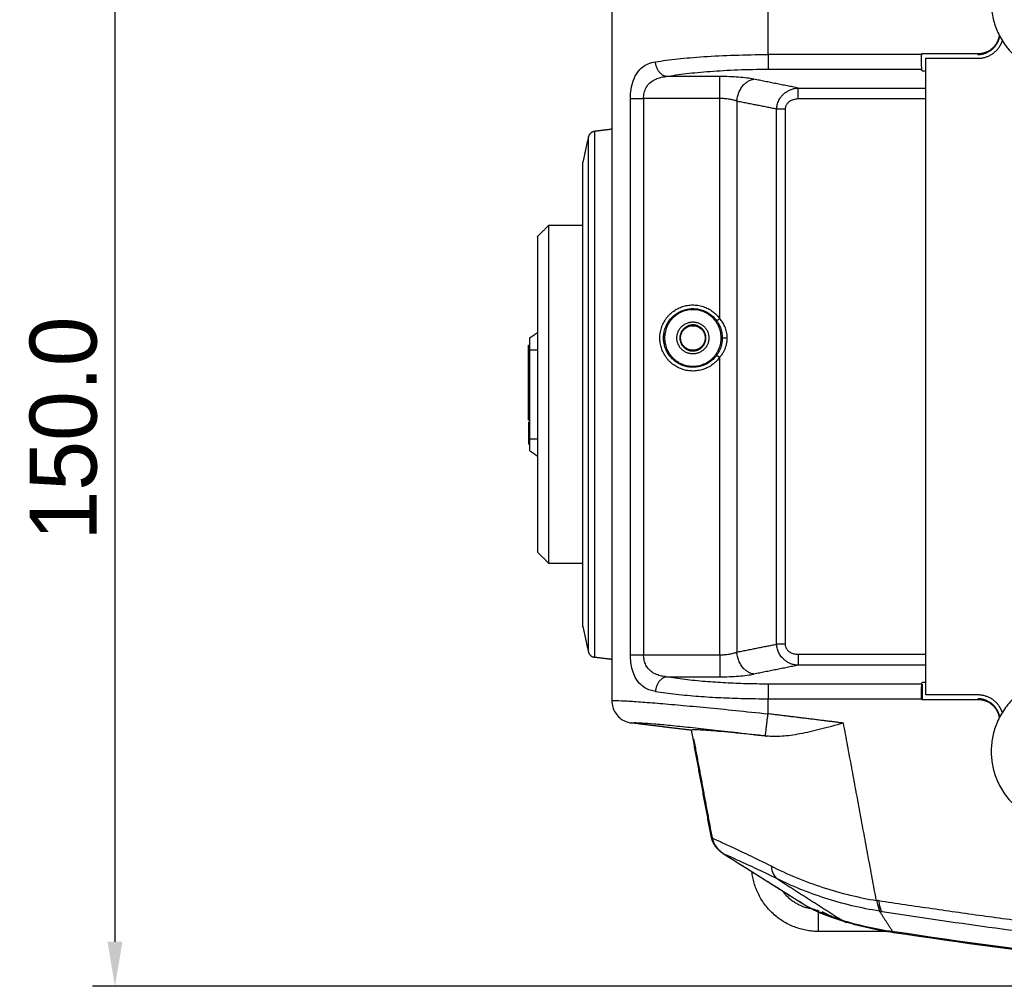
# Model space of a CAD drawing. Header units: millimetres. Extents: x 9946 to 11276, y -4769 to -3439.
# Tile 29 of 100: x 10696 to 10828, y -4600 to -4470. Entities that reach past the tile are written whole.
import ezdxf

# ---------------------------------------------------------------- set-up
doc = ezdxf.new("R2010")
doc.units = ezdxf.units.MM
doc.layers.add('ROXX NEO mini i_Fixture', color=7, linetype='Continuous', true_color=0x000000)
doc.dimstyles.get("Standard").update_dxf_attribs({"dimscale": 10, "dimtxt": 2.5, "dimasz": 3, "dimexe": 1, "dimexo": 0.5, "dimgap": 0.8, "dimtad": 1, "dimtoh": 1, "dimdec": 1, "dimzin": 1, "dimdsep": 46, "dimtxsty": 'Standard', "dimblk": 'OPEN90', "dimcen": 2.5, "dimadec": 1, "dimazin": 1, "dimtfac": 1, "dimtdec": 4, "dimtix": 1, "dimtofl": 0, "dimtmove": 1, "dimatfit": 3, "dimldrblk": 'OPEN90', "dimfxl": 1, "dimtolj": 1, "dimtzin": 1, "dimarcsym": 0})

# ---------------------------------------------------------------- blocks, each defined once
blk = doc.blocks.new('*D11')
at = {"layer": 'Defpoints', "color": 0}
for p in [(10874.3, -4449.52), (10708.38, -4599.52), (10874.3, -4599.52)]:
    blk.add_point(p, dxfattribs=at)
at = {"layer": 'ROXX NEO mini i_Fixture', "color": 0, "lineweight": -2}
for p, q in [((10868.3, -4449.52), (10705.38, -4449.52)), ((10708.38, -4455.52), (10708.38, -4593.52)), ((10868.3, -4599.52), (10705.38, -4599.52))]:
    blk.add_line(p, q, dxfattribs=at)
at = {"layer": 'ROXX NEO mini i_Fixture', "color": 0}
for points in [[(10709.39, -4455.52), (10707.38, -4455.52), (10708.38, -4449.52)], [(10707.38, -4593.52), (10709.39, -4593.52), (10708.38, -4599.52)]]:
    blk.add_solid(points, dxfattribs=at)
at = {"layer": 'ROXX NEO mini i_Fixture', "color": 0, "insert": (10701.48, -4524.52), "char_height": 9.002, "attachment_point": 5, "rotation": 90}
blk.add_mtext('\\A1;150.0', dxfattribs=at)

msp = doc.modelspace()

# ---------------------------------------------------------------- linework, layer by layer
at = {"layer": 'ROXX NEO mini i_Fixture', "color": 18, "lineweight": -3, "true_color": 0x000000}
for points, degree in [([(10796.16, -4474.24), (10796.16, -4465.37), (10796.16, -4456.51)], 2), ([(10781.03, -4475.21), (10781.94, -4475.07), (10783.96, -4474.81), (10787.42, -4474.5), (10791.63, -4474.29), (10794.63, -4474.24), (10796.16, -4474.24)], 3), ([(10816.79, -4474.24), (10806.48, -4474.24), (10796.16, -4474.24)], 2), ([(10816.79, -4474.15), (10816.83, -4474.19), (10816.86, -4474.23)], 2), ([(10816.79, -4474.15), (10816.79, -4474.2), (10816.79, -4474.24)], 2), ([(10824.35, -4474.15), (10820.57, -4474.15), (10816.79, -4474.15)], 2), ([(10816.83, -4476.21), (10816.82, -4476.12), (10816.8, -4475.6), (10816.79, -4474.8), (10816.79, -4474.24)], 3), ([(10824.35, -4474.15), (10824.35, -4474.19), (10824.35, -4474.23)], 2), ([(10777.67, -4480.15), (10777.67, -4479.72), (10777.73, -4478.89), (10778.03, -4477.64), (10778.6, -4476.57), (10779.28, -4475.89), (10780.03, -4475.45), (10780.68, -4475.27), (10781.03, -4475.21)], 3), ([(10817.38, -4560.34), (10817.38, -4517.54), (10817.38, -4474.74)], 2), ([(10817.38, -4474.74), (10820.87, -4474.74), (10824.36, -4474.74)], 2), ([(10782.47, -4477.19), (10783.3, -4477.04), (10785.11, -4476.78), (10788.26, -4476.48), (10792.07, -4476.26), (10794.76, -4476.21), (10796.16, -4476.21)], 3), ([(10796.16, -4476.21), (10806.5, -4476.21), (10816.83, -4476.21)], 2), ([(10816.86, -4476.43), (10816.85, -4476.32), (10816.83, -4476.21)], 2), ([(10816.86, -4476.43), (10817.13, -4476.43), (10817.4, -4476.43)], 2), ([(10779.43, -4480.15), (10779.43, -4479.9), (10779.49, -4479.39), (10779.76, -4478.64), (10780.27, -4478), (10780.89, -4477.59), (10781.57, -4477.33), (10782.16, -4477.22), (10782.47, -4477.19)], 3), ([(10789.66, -4477.19), (10786.07, -4477.19), (10782.47, -4477.19)], 2), ([(10794.26, -4477.55), (10793.98, -4477.49), (10793.35, -4477.39), (10792.22, -4477.27), (10790.97, -4477.2), (10790.11, -4477.19), (10789.66, -4477.19)], 3), ([(10800.21, -4478.74), (10797.24, -4478.14), (10794.26, -4477.55)], 2), ([(10797.31, -4481.57), (10797.32, -4481.48), (10797.34, -4481.28), (10797.39, -4480.99), (10797.49, -4480.69), (10797.62, -4480.39), (10797.8, -4480.07), (10798.03, -4479.76), (10798.33, -4479.47), (10798.7, -4479.2), (10799.13, -4478.97), (10799.63, -4478.8), (10800.02, -4478.75), (10800.21, -4478.74)], 3), ([(10800.21, -4478.74), (10808.8, -4478.74), (10817.38, -4478.74)], 2), ([(10777.67, -4554.94), (10777.67, -4517.54), (10777.67, -4480.15)], 2), ([(10789.66, -4480.15), (10784.55, -4480.15), (10779.43, -4480.15)], 2), ([(10779.43, -4480.15), (10779.43, -4517.54), (10779.43, -4554.94)], 2), ([(10789.66, -4509.74), (10789.66, -4494.94), (10789.66, -4480.15)], 2), ([(10791.96, -4480.51), (10791.82, -4480.45), (10791.5, -4480.35), (10790.94, -4480.23), (10790.32, -4480.16), (10789.88, -4480.15), (10789.66, -4480.15)], 3), ([(10791.96, -4480.51), (10791.96, -4517.54), (10791.96, -4554.58)], 2), ([(10797.31, -4481.57), (10794.64, -4481.04), (10791.96, -4480.51)], 2), ([(10800.21, -4480.21), (10800.09, -4480.21), (10799.85, -4480.23), (10799.54, -4480.31), (10799.27, -4480.41), (10799.05, -4480.54), (10798.87, -4480.68), (10798.73, -4480.83), (10798.62, -4480.98), (10798.55, -4481.13), (10798.5, -4481.28), (10798.47, -4481.43), (10798.46, -4481.53), (10798.46, -4481.57)], 3), ([(10817.4, -4480.21), (10808.81, -4480.21), (10800.21, -4480.21)], 2), ([(10797.31, -4553.52), (10797.31, -4517.54), (10797.31, -4481.57)], 2), ([(10798.46, -4481.57), (10798.46, -4517.54), (10798.46, -4553.52)], 2), ([(10789.26, -4510.03), (10789.35, -4510.16), (10789.54, -4510.45), (10789.78, -4510.97), (10789.95, -4511.6), (10790.01, -4512.09), (10790.01, -4512.34)], 3), ([(10789.66, -4514.95), (10789.78, -4514.82), (10789.99, -4514.54), (10790.22, -4514.17), (10790.39, -4513.79), (10790.54, -4513.37), (10790.65, -4512.89), (10790.67, -4512.53), (10790.67, -4512.34)], 3), ([(10764.16, -4525.92), (10764.16, -4519.92), (10764.16, -4513.92)], 2), ([(10764.16, -4513.92), (10764.66, -4513.92), (10765.16, -4513.92)], 2), ([(10763.96, -4514.42), (10764.06, -4514.42), (10764.16, -4514.42)], 2), ([(10763.96, -4515.09), (10764.06, -4515.09), (10764.16, -4515.09)], 2), ([(10789.66, -4554.94), (10789.66, -4534.95), (10789.66, -4514.95)], 2), ([(10763.96, -4515.74), (10764.06, -4515.74), (10764.16, -4515.74)], 2), ([(10763.96, -4517.66), (10764.06, -4517.66), (10764.16, -4517.66)], 2), ([(10763.96, -4518.32), (10764.06, -4518.32), (10764.16, -4518.32)], 2), ([(10763.96, -4518.98), (10764.06, -4518.98), (10764.16, -4518.98)], 2), ([(10763.96, -4524.66), (10764.06, -4524.66), (10764.16, -4524.66)], 2), ([(10763.96, -4525.19), (10764.06, -4525.19), (10764.16, -4525.19)], 2), ([(10764.16, -4525.92), (10764.66, -4525.92), (10765.16, -4525.92)], 2), ([(10791.96, -4554.58), (10794.64, -4554.05), (10797.31, -4553.52)], 2), ([(10800.21, -4556.35), (10800.03, -4556.35), (10799.69, -4556.3), (10799.23, -4556.16), (10798.83, -4555.97), (10798.49, -4555.75), (10798.21, -4555.5), (10797.98, -4555.25), (10797.79, -4554.99), (10797.63, -4554.73), (10797.51, -4554.46), (10797.41, -4554.18), (10797.34, -4553.87), (10797.32, -4553.64), (10797.31, -4553.52)], 3), ([(10798.46, -4553.52), (10798.46, -4553.58), (10798.47, -4553.69), (10798.51, -4553.85), (10798.56, -4553.99), (10798.63, -4554.12), (10798.72, -4554.25), (10798.84, -4554.38), (10798.97, -4554.5), (10799.15, -4554.61), (10799.36, -4554.72), (10799.6, -4554.8), (10799.89, -4554.86), (10800.1, -4554.87), (10800.21, -4554.87)], 3), ([(10781.03, -4559.88), (10780.8, -4559.84), (10780.33, -4559.73), (10779.59, -4559.41), (10778.86, -4558.83), (10778.29, -4558), (10777.91, -4557.02), (10777.71, -4555.95), (10777.67, -4555.28), (10777.67, -4554.94)], 3), ([(10779.43, -4554.94), (10784.55, -4554.94), (10789.66, -4554.94)], 2), ([(10782.47, -4557.9), (10782.26, -4557.88), (10781.83, -4557.82), (10781.17, -4557.62), (10780.51, -4557.28), (10780, -4556.78), (10779.65, -4556.19), (10779.47, -4555.55), (10779.43, -4555.14), (10779.43, -4554.94)], 3), ([(10789.66, -4554.94), (10789.88, -4554.94), (10790.32, -4554.93), (10790.94, -4554.86), (10791.5, -4554.74), (10791.82, -4554.64), (10791.96, -4554.58)], 3), ([(10800.21, -4554.87), (10808.8, -4554.87), (10817.39, -4554.87)], 2), ([(10800.21, -4556.35), (10797.24, -4556.95), (10794.26, -4557.54)], 2), ([(10817.42, -4556.35), (10808.82, -4556.35), (10800.21, -4556.35)], 2), ([(10789.66, -4557.9), (10790.11, -4557.9), (10790.97, -4557.89), (10792.22, -4557.82), (10793.35, -4557.7), (10793.98, -4557.6), (10794.26, -4557.54)], 3), ([(10796.16, -4558.88), (10795.14, -4558.88), (10793.15, -4558.85), (10790.46, -4558.74), (10787.7, -4558.56), (10784.97, -4558.29), (10783.28, -4558.04), (10782.47, -4557.9)], 3), ([(10782.47, -4557.9), (10786.07, -4557.9), (10789.66, -4557.9)], 2), ([(10816.83, -4558.88), (10806.5, -4558.88), (10796.16, -4558.88)], 2), ([(10816.79, -4560.85), (10816.79, -4560.29), (10816.8, -4559.49), (10816.82, -4558.97), (10816.83, -4558.88)], 3), ([(10816.83, -4558.88), (10816.85, -4558.77), (10816.86, -4558.65)], 2), ([(10817.39, -4558.65), (10817.13, -4558.65), (10816.86, -4558.65)], 2), ([(10816.86, -4558.89), (10816.86, -4559.87), (10816.86, -4560.86)], 2), ([(10781.03, -4559.88), (10781.91, -4560.01), (10783.79, -4560.26), (10786.81, -4560.53), (10789.86, -4560.72), (10792.83, -4560.82), (10795.04, -4560.85), (10796.16, -4560.85)], 3), ([(10824.36, -4560.34), (10820.87, -4560.34), (10817.38, -4560.34)], 2), ([(10775.17, -4561.13), (10775.19, -4561.11), (10775.49, -4561.08), (10776.7, -4561.12), (10778.62, -4561.24), (10781.19, -4561.44), (10784.33, -4561.71), (10787.81, -4562.03), (10791.76, -4562.42), (10794.67, -4562.72), (10796.16, -4562.88)], 3), ([(10796.16, -4560.85), (10806.48, -4560.85), (10816.79, -4560.85)], 2), ([(10796.16, -4562.88), (10796.16, -4561.86), (10796.16, -4560.85)], 2), ([(10797.18, -4560.84), (10797.1, -4560.88), (10797.02, -4560.92), (10796.94, -4560.96)], 3), ([(10816.79, -4560.85), (10816.79, -4560.89), (10816.79, -4560.94)], 2), ([(10816.86, -4560.86), (10816.83, -4560.9), (10816.79, -4560.94)], 2), ([(10816.79, -4560.94), (10820.57, -4560.94), (10824.35, -4560.94)], 2), ([(10806.3, -4564.13), (10801.23, -4563.5), (10796.16, -4562.88)], 2), ([(10777.8, -4564.11), (10777.82, -4564.08), (10778.07, -4564.05), (10779.1, -4564.09), (10780.75, -4564.21), (10782.95, -4564.41), (10785.64, -4564.69), (10788.63, -4565.01), (10792.03, -4565.4), (10794.5, -4565.7), (10795.8, -4565.86)], 3), ([(10806.3, -4564.13), (10805.21, -4564.43), (10803.15, -4565), (10800.4, -4565.63), (10797.98, -4565.96), (10796.6, -4565.94), (10795.97, -4565.88)], 3), ([(10810.72, -4587.98), (10808.51, -4576.05), (10806.3, -4564.13)], 2), ([(10795.8, -4565.86), (10795.88, -4565.87), (10795.97, -4565.88)], 2), ([(10800.96, -4588.52), (10797.33, -4586.24), (10793.71, -4583.96), (10790.08, -4581.68)], 3), ([(10796.57, -4583.34), (10796.66, -4584.19), (10796.95, -4584.77), (10797.45, -4585.09)], 3), ([(10796.57, -4583.34), (10797.65, -4583.89), (10799.91, -4584.94), (10803.54, -4586.27), (10807.19, -4587.3), (10809.57, -4587.79), (10810.72, -4587.98)], 3), ([(10797.45, -4585.09), (10801.74, -4587.84), (10806.02, -4590.59)], 2), ([(10811.15, -4589.41), (10808.65, -4589.03), (10803.63, -4587.81), (10799.32, -4586.01), (10797.45, -4585.09)], 3), ([(10810.72, -4587.98), (10810.95, -4588.77), (10811.1, -4589.25), (10811.15, -4589.41)], 3), ([(10811.03, -4588.03), (10811, -4588.02), (10810.93, -4588.01), (10810.82, -4587.99), (10810.75, -4587.98), (10810.72, -4587.98)], 3), ([(10811.03, -4588.03), (10811.13, -4588.81), (10811.28, -4589.29), (10811.48, -4589.46)], 3), ([(10800.9, -4588.45), (10800.96, -4588.49), (10801.03, -4588.53), (10801.09, -4588.57)], 3), ([(10806.02, -4590.59), (10805.27, -4590.35), (10803.88, -4589.88), (10802.14, -4589.18), (10801.29, -4588.73), (10800.96, -4588.52)], 3), ([(10811.15, -4589.41), (10811.26, -4589.43), (10811.37, -4589.45), (10811.48, -4589.46)], 3), ([(10812.9, -4592.15), (10812.03, -4590.78), (10811.15, -4589.41)], 2), ([(10811.48, -4589.46), (10821.04, -4590.94), (10830.61, -4592.24), (10840.17, -4593.37)], 3), ([(10806.02, -4590.59), (10806.27, -4590.75), (10806.52, -4590.87), (10806.75, -4590.94)], 3), ([(10806.02, -4590.59), (10807.04, -4590.91), (10809.29, -4591.52), (10811.73, -4591.97), (10812.9, -4592.15)], 3), ([(10813.09, -4592.18), (10813.03, -4592.17), (10812.96, -4592.16), (10812.9, -4592.15)], 3), ([(10812.9, -4592.15), (10812.96, -4592.25), (10813.01, -4592.3), (10813.04, -4592.31)], 3), ([(10840.36, -4595.86), (10831.29, -4594.79), (10822.21, -4593.56), (10813.13, -4592.18)], 3), ([(10813.04, -4592.31), (10813.04, -4592.31), (10813.05, -4592.31), (10813.05, -4592.3)], 3)]:
    msp.add_open_spline(points, degree=degree, dxfattribs=at)
for points, weights, knots in [([(10836.16, -4457.14), (10826.16, -4457.14), (10826.16, -4467.14), (10826.16, -4477.14), (10836.16, -4477.14)], [1, 0.707106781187, 1, 0.707106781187, 1], [-31.415927, -31.415927, -31.415927, -15.707963, -15.707963, 0, 0, 0]), ([(10827.24, -4471.68), (10827.13, -4472.36), (10826.73, -4472.93), (10825.86, -4474.15), (10824.35, -4474.15)], [0.944443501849, 0.945557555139, 1, 0.888840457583, 1], [-4.143259, -4.143259, -4.143259, -2.781143, -2.781143, 0, 0, 0]), ([(10824.35, -4474.23), (10825.9, -4474.23), (10826.8, -4472.97), (10827.18, -4472.43), (10827.3, -4471.78)], [1, 0.888840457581, 1, 0.948957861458, 0.944790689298], [-5.711855, -5.711855, -5.711855, -2.855928, -2.855928, -1.544545, -1.544545, -1.544545]), ([(10824.36, -4474.74), (10826.16, -4474.74), (10827.21, -4473.27), (10827.5, -4472.86), (10827.67, -4472.37)], [1, 0.888722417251, 1, 0.965777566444, 0.952604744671], [-6.667437, -6.667437, -6.667437, -3.333718, -3.333718, -2.308463, -2.308463, -2.308463]), ([(10772.87, -4555.29), (10772.87, -4555.29), (10772.87, -4519.92), (10772.87, -4484.56), (10772.87, -4484.56)], [1, 0.707106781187, 1, 0.707106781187, 1], [-111.109325, -111.109325, -111.109325, -55.554662, -55.554662, 0, 0, 0]), ([(10772.01, -4554.52), (10772.01, -4554.52), (10772.01, -4519.92), (10772.01, -4485.33), (10772.01, -4485.33)], [1, 0.707106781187, 1, 0.707106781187, 1], [-108.669383, -108.669383, -108.669383, -54.334692, -54.334692, 0, 0, 0]), ([(10771.27, -4551.15), (10771.27, -4551.15), (10771.27, -4519.92), (10771.27, -4488.7), (10771.27, -4488.7)], [1, 0.707106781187, 1, 0.707106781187, 1], [-98.102619, -98.102619, -98.102619, -49.05131, -49.05131, 0, 0, 0]), ([(10766.66, -4497.22), (10766.66, -4497.22), (10766.66, -4519.92), (10766.66, -4542.62), (10766.66, -4542.62)], [1, 0.707106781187, 1, 0.707106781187, 1], [-71.314153, -71.314153, -71.314153, -35.657077, -35.657077, 0, 0, 0]), ([(10789.66, -4514.95), (10787.77, -4517.57), (10784.69, -4516.57), (10781.62, -4515.58), (10781.62, -4512.34), (10781.62, -4509.11), (10784.69, -4508.12), (10787.77, -4507.12), (10789.66, -4509.74)], [1, 0.808795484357, 1, 0.808795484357, 1, 0.808795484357, 1, 0.808795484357, 1], [-22.35235, -22.35235, -22.35235, -16.764263, -16.764263, -11.176175, -11.176175, -5.588088, -5.588088, 0, 0, 0]), ([(10782.12, -4512.34), (10782.12, -4509.48), (10784.85, -4508.59), (10787.58, -4507.71), (10789.26, -4510.03)], [1, 0.808795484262, 1, 0.808795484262, 1], [0, 0, 0, 4.959608, 4.959608, 9.919216, 9.919216, 9.919216]), ([(10789.86, -4512.34), (10789.86, -4508.54), (10786.06, -4508.54), (10782.26, -4508.54), (10782.26, -4512.34)], [1, 0.707106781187, 1, 0.707106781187, 1], [0, 0, 0, 5.969026, 5.969026, 11.938052, 11.938052, 11.938052]), ([(10783.91, -4512.34), (10783.91, -4510.19), (10786.06, -4510.19), (10788.21, -4510.19), (10788.21, -4512.34)], [1, 0.707106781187, 1, 0.707106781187, 1], [0, 0, 0, 3.377212, 3.377212, 6.754424, 6.754424, 6.754424]), ([(10787.81, -4512.34), (10787.81, -4510.59), (10786.06, -4510.59), (10784.31, -4510.59), (10784.31, -4512.34)], [1, 0.707106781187, 1, 0.707106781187, 1], [-5.497787, -5.497787, -5.497787, -2.748894, -2.748894, 0, 0, 0]), ([(10784.41, -4512.34), (10784.41, -4510.69), (10786.06, -4510.69), (10787.71, -4510.69), (10787.71, -4512.34)], [1, 0.707106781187, 1, 0.707106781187, 1], [0, 0, 0, 2.591814, 2.591814, 5.183628, 5.183628, 5.183628]), ([(10789.26, -4514.66), (10787.58, -4516.98), (10784.85, -4516.1), (10782.12, -4515.21), (10782.12, -4512.34)], [1, 0.808795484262, 1, 0.808795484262, 1], [-9.919216, -9.919216, -9.919216, -4.959608, -4.959608, 0, 0, 0]), ([(10782.26, -4512.34), (10782.26, -4516.14), (10786.06, -4516.14), (10789.86, -4516.14), (10789.86, -4512.34)], [1, 0.707106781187, 1, 0.707106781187, 1], [0, 0, 0, 5.969026, 5.969026, 11.938052, 11.938052, 11.938052]), ([(10788.21, -4512.34), (10788.21, -4514.49), (10786.06, -4514.49), (10783.91, -4514.49), (10783.91, -4512.34)], [1, 0.707106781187, 1, 0.707106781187, 1], [0, 0, 0, 3.377212, 3.377212, 6.754424, 6.754424, 6.754424]), ([(10784.31, -4512.34), (10784.31, -4514.09), (10786.06, -4514.09), (10787.81, -4514.09), (10787.81, -4512.34)], [1, 0.707106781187, 1, 0.707106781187, 1], [-5.497787, -5.497787, -5.497787, -2.748894, -2.748894, 0, 0, 0]), ([(10787.71, -4512.34), (10787.71, -4513.99), (10786.06, -4513.99), (10784.41, -4513.99), (10784.41, -4512.34)], [1, 0.707106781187, 1, 0.707106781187, 1], [0, 0, 0, 2.591814, 2.591814, 5.183628, 5.183628, 5.183628]), ([(10790.01, -4512.34), (10790.01, -4512.34), (10790.22, -4512.34), (10790.43, -4512.34), (10790.67, -4512.34)], [1, 0.890693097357, 1, 0.890693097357, 1], [0, 0, 0, 0.4719288, 0.4719288, 0.9438576, 0.9438576, 0.9438576]), ([(10836.16, -4557.94), (10826.16, -4557.94), (10826.16, -4567.94), (10826.16, -4577.94), (10836.16, -4577.94)], [1, 0.707106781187, 1, 0.707106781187, 1], [-31.415927, -31.415927, -31.415927, -15.707963, -15.707963, 0, 0, 0]), ([(10827.66, -4562.69), (10827.49, -4562.22), (10827.21, -4561.82), (10826.16, -4560.34), (10824.36, -4560.34)], [0.953424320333, 0.966816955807, 1, 0.888722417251, 1], [-4.327835, -4.327835, -4.327835, -3.333718, -3.333718, 0, 0, 0]), ([(10827.3, -4563.31), (10827.18, -4562.66), (10826.8, -4562.12), (10825.9, -4560.86), (10824.35, -4560.86)], [0.944790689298, 0.948957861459, 1, 0.888840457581, 1], [-4.16731, -4.16731, -4.16731, -2.855928, -2.855928, 0, 0, 0]), ([(10824.35, -4560.94), (10825.86, -4560.94), (10826.73, -4562.16), (10827.14, -4562.73), (10827.24, -4563.43)], [1, 0.888840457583, 1, 0.944872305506, 0.944423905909], [-5.562285, -5.562285, -5.562285, -2.781143, -2.781143, -1.401882, -1.401882, -1.401882])]:
    msp.add_rational_spline(points, weights, degree=2, knots=knots, dxfattribs=at)
at = {"layer": 'ROXX NEO mini i_Fixture', "color": 18, "true_color": 0x000000}
for points, degree in [([(10775.17, -4460.2), (10775.17, -4510.67), (10775.17, -4561.13)], 2), ([(10775.17, -4460.2), (10775.17, -4510.67), (10775.17, -4561.13)], 2), ([(10775.18, -4484.27), (10774.02, -4484.42), (10772.87, -4484.56)], 2), ([(10775.18, -4484.27), (10774.02, -4484.42), (10772.87, -4484.56)], 2), ([(10772.01, -4485.33), (10771.64, -4487.02), (10771.27, -4488.7)], 2), ([(10772.01, -4485.33), (10771.64, -4487.02), (10771.27, -4488.7)], 2), ([(10766.66, -4497.22), (10765.91, -4497.97), (10765.16, -4498.72)], 2), ([(10766.66, -4497.22), (10765.91, -4497.97), (10765.16, -4498.72)], 2), ([(10771.27, -4497.22), (10768.97, -4497.22), (10766.66, -4497.22)], 2), ([(10771.27, -4497.22), (10768.97, -4497.22), (10766.66, -4497.22)], 2), ([(10764.16, -4512.32), (10764.66, -4511.97), (10765.16, -4511.62)], 2), ([(10764.16, -4512.32), (10764.66, -4511.97), (10765.16, -4511.62)], 2), ([(10763.96, -4513.33), (10764.06, -4513.33), (10764.16, -4513.33)], 2), ([(10763.96, -4513.33), (10764.06, -4513.33), (10764.16, -4513.33)], 2), ([(10763.96, -4514.42), (10763.96, -4513.88), (10763.96, -4513.33)], 2), ([(10763.96, -4514.42), (10763.96, -4513.88), (10763.96, -4513.33)], 2), ([(10763.96, -4515.09), (10763.96, -4514.75), (10763.96, -4514.42)], 2), ([(10763.96, -4515.09), (10763.96, -4514.75), (10763.96, -4514.42)], 2), ([(10763.96, -4515.74), (10763.96, -4515.41), (10763.96, -4515.09)], 2), ([(10763.96, -4515.74), (10763.96, -4515.41), (10763.96, -4515.09)], 2), ([(10763.96, -4517.66), (10763.96, -4516.7), (10763.96, -4515.74)], 2), ([(10763.96, -4517.66), (10763.96, -4516.7), (10763.96, -4515.74)], 2), ([(10763.96, -4518.32), (10763.96, -4517.99), (10763.96, -4517.66)], 2), ([(10763.96, -4518.32), (10763.96, -4517.99), (10763.96, -4517.66)], 2), ([(10763.96, -4518.98), (10763.96, -4518.65), (10763.96, -4518.32)], 2), ([(10763.96, -4518.98), (10763.96, -4518.65), (10763.96, -4518.32)], 2), ([(10763.96, -4520.06), (10763.96, -4519.52), (10763.96, -4518.98)], 2), ([(10763.96, -4520.06), (10763.96, -4519.52), (10763.96, -4518.98)], 2), ([(10763.96, -4520.06), (10764.06, -4520.06), (10764.16, -4520.06)], 2), ([(10763.96, -4520.06), (10764.06, -4520.06), (10764.16, -4520.06)], 2), ([(10764.16, -4523.41), (10764.06, -4523.41), (10763.96, -4523.41)], 2), ([(10764.16, -4523.41), (10764.06, -4523.41), (10763.96, -4523.41)], 2), ([(10763.96, -4523.67), (10763.96, -4524.16), (10763.96, -4524.66)], 2), ([(10763.96, -4523.67), (10763.96, -4524.16), (10763.96, -4524.66)], 2), ([(10763.96, -4523.67), (10764.06, -4523.67), (10764.16, -4523.67)], 2), ([(10763.96, -4523.67), (10764.06, -4523.67), (10764.16, -4523.67)], 2), ([(10763.96, -4524.66), (10763.96, -4524.93), (10763.96, -4525.19)], 2), ([(10763.96, -4524.66), (10763.96, -4524.93), (10763.96, -4525.19)], 2), ([(10763.96, -4525.19), (10763.96, -4525.45), (10763.96, -4525.71)], 2), ([(10763.96, -4525.19), (10763.96, -4525.45), (10763.96, -4525.71)], 2), ([(10763.96, -4525.71), (10763.96, -4526.16), (10763.96, -4526.62)], 2), ([(10763.96, -4525.71), (10763.96, -4526.16), (10763.96, -4526.62)], 2), ([(10763.96, -4525.71), (10764.06, -4525.71), (10764.16, -4525.71)], 2), ([(10763.96, -4525.71), (10764.06, -4525.71), (10764.16, -4525.71)], 2), ([(10764.16, -4526.62), (10764.06, -4526.62), (10763.96, -4526.62)], 2), ([(10764.16, -4526.62), (10764.06, -4526.62), (10763.96, -4526.62)], 2), ([(10764.16, -4527.52), (10764.66, -4527.87), (10765.16, -4528.22)], 2), ([(10764.16, -4527.52), (10764.66, -4527.87), (10765.16, -4528.22)], 2), ([(10765.16, -4541.12), (10765.91, -4541.87), (10766.66, -4542.62)], 2), ([(10765.16, -4541.12), (10765.91, -4541.87), (10766.66, -4542.62)], 2), ([(10766.66, -4542.62), (10768.98, -4542.62), (10771.29, -4542.62)], 2), ([(10766.66, -4542.62), (10768.98, -4542.62), (10771.29, -4542.62)], 2), ([(10771.27, -4551.15), (10771.64, -4552.83), (10772.01, -4554.52)], 2), ([(10771.27, -4551.15), (10771.64, -4552.83), (10772.01, -4554.52)], 2), ([(10775.16, -4555.57), (10774.02, -4555.43), (10772.87, -4555.29)], 2), ([(10775.16, -4555.57), (10774.02, -4555.43), (10772.87, -4555.29)], 2), ([(10775.18, -4561.13), (10775.18, -4561.13), (10775.17, -4561.13)], 2), ([(10775.18, -4561.13), (10775.18, -4561.13), (10775.17, -4561.13)], 2), ([(10777.8, -4564.11), (10777.8, -4564.11), (10777.8, -4564.12)], 2), ([(10777.8, -4564.11), (10777.8, -4564.11), (10777.8, -4564.12)], 2), ([(10785.88, -4565.1), (10781.84, -4564.61), (10777.8, -4564.11)], 2), ([(10785.88, -4565.1), (10781.84, -4564.61), (10777.8, -4564.11)], 2), ([(10788.55, -4579.53), (10787.21, -4572.31), (10785.88, -4565.09)], 2), ([(10788.55, -4579.53), (10787.21, -4572.31), (10785.88, -4565.09)], 2), ([(10786.16, -4566.25), (10787.4, -4572.89), (10788.63, -4579.54)], 2), ([(10786.16, -4566.25), (10787.4, -4572.89), (10788.63, -4579.54)], 2), ([(10790.16, -4581.69), (10795.53, -4585.07), (10800.9, -4588.45)], 2), ([(10790.16, -4581.69), (10795.53, -4585.07), (10800.9, -4588.45)], 2), ([(10812.9, -4592.15), (10807.93, -4592.15), (10802.96, -4592.15)], 2), ([(10812.9, -4592.15), (10807.93, -4592.15), (10802.96, -4592.15)], 2), ([(10840.36, -4596), (10831.31, -4594.93), (10822.05, -4593.68), (10813.04, -4592.31)], 3), ([(10840.36, -4596), (10831.31, -4594.93), (10822.05, -4593.68), (10813.04, -4592.31)], 3)]:
    msp.add_open_spline(points, degree=degree, dxfattribs=at)
at = {"layer": 'ROXX NEO mini i_Fixture', "color": 18, "lineweight": -3, "true_color": 0x000000}
for points, weights in [([(10796.16, -4474.24), (10796.16, -4475.93), (10796.16, -4476.21)], [1, 0.763232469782, 1]), ([(10782.47, -4477.19), (10781.18, -4476.98), (10781.03, -4475.21)], [1, 0.746473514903, 1]), ([(10789.66, -4480.15), (10789.66, -4477.61), (10789.66, -4477.19)], [1, 0.763228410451, 1]), ([(10791.96, -4480.51), (10792.18, -4477.83), (10794.26, -4477.55)], [1, 0.743628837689, 1]), ([(10800.21, -4480.21), (10800.21, -4478.94), (10800.21, -4478.74)], [1, 0.763232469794, 1]), ([(10777.67, -4480.15), (10778.24, -4480.15), (10779.43, -4480.15)], [1, 0.858395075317, 1]), ([(10798.46, -4481.57), (10797.76, -4481.57), (10797.31, -4481.57)], [1, 0.906109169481, 1]), ([(10789.26, -4510.03), (10789.27, -4510.02), (10789.66, -4509.74)], [1, 0.71630194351, 1]), ([(10764.16, -4513.92), (10764.16, -4512.32), (10764.16, -4512.32)], [1, 0.707106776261, 1]), ([(10789.66, -4514.95), (10789.27, -4514.67), (10789.26, -4514.66)], [1, 0.716301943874, 1]), ([(10798.46, -4553.52), (10797.76, -4553.52), (10797.31, -4553.52)], [1, 0.906109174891, 1]), ([(10777.67, -4554.94), (10778.24, -4554.94), (10779.43, -4554.94)], [1, 0.858395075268, 1]), ([(10789.66, -4554.94), (10789.66, -4557.48), (10789.66, -4557.9)], [1, 0.763231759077, 1]), ([(10794.26, -4557.54), (10792.18, -4557.26), (10791.96, -4554.58)], [1, 0.743621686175, 1]), ([(10800.21, -4554.87), (10800.21, -4556.14), (10800.21, -4556.35)], [1, 0.763232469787, 1]), ([(10782.47, -4557.9), (10781.18, -4558.11), (10781.03, -4559.88)], [1, 0.746473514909, 1]), ([(10796.16, -4558.88), (10796.16, -4559.16), (10796.16, -4560.85)], [1, 0.763232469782, 1]), ([(10795.8, -4565.86), (10795.81, -4565.78), (10796.16, -4562.88)], [1, 0.716301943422, 1]), ([(10798.15, -4586.76), (10799.57, -4588.64), (10801.89, -4589.06)], [0.857688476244, 0.834959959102, 0.937158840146]), ([(10802.96, -4592.15), (10802.96, -4592.15), (10802.96, -4589.58)], [1, 0.735523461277, 0.948680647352])]:
    msp.add_rational_spline(points, weights, degree=2, dxfattribs=at)
at = {"layer": 'ROXX NEO mini i_Fixture', "color": 18, "true_color": 0x000000}
for points, weights in [([(10772.87, -4484.56), (10772.16, -4484.64), (10772.01, -4485.33)], [1, 0.816478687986, 1]), ([(10772.87, -4484.56), (10772.16, -4484.64), (10772.01, -4485.33)], [1, 0.816478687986, 1]), ([(10764.16, -4527.52), (10764.16, -4527.52), (10764.16, -4525.92)], [1, 0.707106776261, 1]), ([(10764.16, -4527.52), (10764.16, -4527.52), (10764.16, -4525.92)], [1, 0.707106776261, 1]), ([(10772.01, -4554.52), (10772.16, -4555.21), (10772.87, -4555.29)], [1, 0.816478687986, 1]), ([(10772.01, -4554.52), (10772.16, -4555.21), (10772.87, -4555.29)], [1, 0.816478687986, 1]), ([(10802.96, -4592.15), (10794.87, -4592.15), (10793.99, -4584.1)], [1, 0.729128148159, 0.959268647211]), ([(10802.96, -4592.15), (10794.87, -4592.15), (10793.99, -4584.1)], [1, 0.729128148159, 0.959268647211])]:
    msp.add_rational_spline(points, weights, degree=2, dxfattribs=at)
msp.add_rational_spline([(10765.16, -4498.72), (10765.16, -4498.72), (10765.16, -4519.92), (10765.16, -4541.12), (10765.16, -4541.12)], [1, 0.707106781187, 1, 0.707106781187, 1], degree=2, knots=[-66.601764, -66.601764, -66.601764, -33.300882, -33.300882, 0, 0, 0], dxfattribs=at)
msp.add_rational_spline([(10765.16, -4498.72), (10765.16, -4498.72), (10765.16, -4519.92), (10765.16, -4541.12), (10765.16, -4541.12)], [1, 0.707106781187, 1, 0.707106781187, 1], degree=2, knots=[-66.601764, -66.601764, -66.601764, -33.300882, -33.300882, 0, 0, 0], dxfattribs=at)
at = {"layer": 'ROXX NEO mini i_Fixture', "color": 18, "lineweight": -3, "true_color": 0x000000}
for points, knots in [([(10790.67, -4512.3), (10790.67, -4512.02), (10790.6, -4511.49), (10790.37, -4510.8), (10790.04, -4510.21), (10789.79, -4509.89), (10789.66, -4509.74)], [-2.839207, -2.839207, -2.839207, -2.839207, -2.155067, -1.436711, -0.718356, 0, 0, 0, 0]), ([(10790.01, -4512.34), (10790.01, -4512.51), (10789.98, -4512.82), (10789.91, -4513.25), (10789.8, -4513.62), (10789.67, -4513.96), (10789.5, -4514.3), (10789.35, -4514.54), (10789.26, -4514.66)], [-2.479486, -2.479486, -2.479486, -2.479486, -2.066238, -1.652991, -1.239743, -0.826495, -0.413248, 0, 0, 0, 0]), ([(10795.77, -4565.85), (10795.04, -4565.78), (10793.6, -4565.63), (10791.62, -4565.43), (10789.87, -4565.27), (10788.4, -4565.14), (10787.24, -4565.07), (10786.41, -4565.03), (10785.96, -4565.04), (10785.87, -4565.07), (10785.88, -4565.09)], [0.224796, 0.224796, 0.224796, 0.224796, 2.684393, 5.368786, 8.053179, 10.737572, 13.421965, 16.106358, 18.790751, 21.079599, 21.079599, 21.079599, 21.079599]), ([(10788.55, -4579.53), (10788.55, -4579.53), (10788.73, -4579.62), (10789.61, -4580.01), (10791.21, -4580.74), (10793.46, -4581.8), (10795.46, -4582.79), (10796.57, -4583.34)], [0.422227, 0.422227, 0.422227, 0.422227, 3.814762, 7.629524, 11.444286, 15.259048, 19.073811, 19.073811, 19.073811, 19.073811]), ([(10797.45, -4585.09), (10795.25, -4584.01), (10791.55, -4582.32), (10790.09, -4581.68), (10790.08, -4581.67)], [0, 0, 0, 0, 9.030115, 17.459295, 17.459295, 17.459295, 17.459295]), ([(10840.01, -4591.99), (10837.57, -4591.7), (10832.69, -4591.09), (10825.42, -4590.13), (10819.4, -4589.28), (10814.61, -4588.57), (10812.22, -4588.21), (10811.03, -4588.03)], [-29.2525, -29.2525, -29.2525, -29.2525, -21.939375, -14.62625, -7.313125, -3.656563, 0, 0, 0, 0]), ([(10806.75, -4590.94), (10805.63, -4590.6), (10804.6, -4590.25), (10803.65, -4589.86), (10802.72, -4589.49), (10801.88, -4589.09), (10801.11, -4588.62)], [0.30567, 0.30567, 0.30567, 0.30567, 4.375556, 4.375556, 4.375556, 8.373556, 8.373556, 8.373556, 8.373556]), ([(10801.12, -4588.62), (10801.45, -4588.81), (10802.05, -4589.09), (10802.69, -4589.28), (10802.97, -4589.35)], [-2.448831, -2.448831, -2.448831, -2.448831, -1.320181, -0.442753, -0.442753, -0.442753, -0.442753]), ([(10803.41, -4589.45), (10803.82, -4589.69), (10804.62, -4590.06), (10805.63, -4590.43), (10806.03, -4590.56)], [-6.330852, -6.330852, -6.330852, -6.330852, -3.459945, -1.829393, -1.829393, -1.829393, -1.829393])]:
    msp.add_open_spline(points, degree=3, knots=knots, dxfattribs=at)
at = {"layer": 'ROXX NEO mini i_Fixture', "color": 18, "true_color": 0x000000}
for points, knots in [([(10763.96, -4523.41), (10763.96, -4523.41), (10763.96, -4523.32), (10763.96, -4522.93), (10763.96, -4522.36), (10763.96, -4521.71), (10763.96, -4521.07), (10763.96, -4520.5), (10763.96, -4520.19), (10763.96, -4520.09), (10763.96, -4520.07)], [0, 0, 0, 0, 0.603935, 1.184472, 1.794466, 2.477831, 3.156124, 3.762992, 4.343089, 4.583828, 4.583828, 4.583828, 4.583828]), ([(10763.96, -4523.41), (10763.96, -4523.41), (10763.96, -4523.32), (10763.96, -4522.93), (10763.96, -4522.36), (10763.96, -4521.71), (10763.96, -4521.07), (10763.96, -4520.5), (10763.96, -4520.19), (10763.96, -4520.09), (10763.96, -4520.07)], [0, 0, 0, 0, 0.603935, 1.184472, 1.794466, 2.477831, 3.156124, 3.762992, 4.343089, 4.583828, 4.583828, 4.583828, 4.583828]), ([(10775.17, -4561.13), (10775.17, -4561.42), (10775.25, -4561.99), (10775.61, -4562.79), (10776.2, -4563.45), (10776.94, -4563.92), (10777.51, -4564.07), (10777.8, -4564.11)], [0, 0, 0, 0, 0.876882, 1.753765, 2.630647, 3.507529, 4.384146, 4.384146, 4.384146, 4.384146]), ([(10775.17, -4561.13), (10775.17, -4561.42), (10775.25, -4561.99), (10775.61, -4562.79), (10776.2, -4563.45), (10776.94, -4563.92), (10777.51, -4564.07), (10777.8, -4564.11)], [0, 0, 0, 0, 0.876882, 1.753765, 2.630647, 3.507529, 4.384146, 4.384146, 4.384146, 4.384146]), ([(10790.09, -4581.66), (10789.76, -4581.41), (10789.3, -4581.01), (10788.88, -4580.42), (10788.68, -4579.99), (10788.55, -4579.53)], [0.324771, 0.324771, 0.324771, 0.324771, 1.27154, 1.27154, 3.090206, 3.090206, 3.090206, 3.090206]), ([(10790.09, -4581.66), (10789.76, -4581.41), (10789.3, -4581.01), (10788.88, -4580.42), (10788.68, -4579.99), (10788.55, -4579.53)], [0.324771, 0.324771, 0.324771, 0.324771, 1.27154, 1.27154, 3.090206, 3.090206, 3.090206, 3.090206]), ([(10788.63, -4579.54), (10788.72, -4579.87), (10788.96, -4580.47), (10789.46, -4581.16), (10789.87, -4581.51), (10790.09, -4581.65)], [-2.72386, -2.72386, -2.72386, -2.72386, -1.815907, -0.907953, -0.076927, -0.076927, -0.076927, -0.076927]), ([(10788.63, -4579.54), (10788.72, -4579.87), (10788.96, -4580.47), (10789.46, -4581.16), (10789.87, -4581.51), (10790.09, -4581.65)], [-2.72386, -2.72386, -2.72386, -2.72386, -1.815907, -0.907953, -0.076927, -0.076927, -0.076927, -0.076927]), ([(10813.04, -4592.31), (10811.94, -4592.14), (10810.83, -4591.93), (10809.78, -4591.71), (10808.72, -4591.47), (10807.69, -4591.21), (10806.75, -4590.94)], [0.295288, 0.295288, 0.295288, 0.295288, 3.657571, 3.657571, 3.657571, 7.059278, 7.059278, 7.059278, 7.059278]), ([(10813.04, -4592.31), (10811.94, -4592.14), (10810.83, -4591.93), (10809.78, -4591.71), (10808.72, -4591.47), (10807.69, -4591.21), (10806.75, -4590.94)], [0.295288, 0.295288, 0.295288, 0.295288, 3.657571, 3.657571, 3.657571, 7.059278, 7.059278, 7.059278, 7.059278])]:
    msp.add_open_spline(points, degree=3, knots=knots, dxfattribs=at)

# ---------------------------------------------------------------- dimensions: what is measured, and where the dimension line sits
at = {"layer": 'ROXX NEO mini i_Fixture', "color": 5, "true_color": 0x0000ff}
dim = msp.add_linear_dim(base=(10708.38, -4599.52), p1=(10874.3, -4449.52), p2=(10874.3, -4599.52), angle=90, dimstyle='Standard', override={"dimscale": 3.0005, "dimtxt": 3, "dimasz": 2, "dimexe": 1, "dimexo": 2, "dimgap": 0.8, "dimtad": 1, "dimtih": 0, "dimtoh": 0, "dimdec": 1, "dimlfac": 1, "dimzin": 1, "dimtxsty": 'Standard', "dimsah": 0, "dimcen": 2.5, "dimadec": 1, "dimazin": 1, "dimtix": 0, "dimtmove": 0, "dimtzin": 1}, dxfattribs=at)
dim.commit()
dim.dimension.update_dxf_attribs({"geometry": '*D11', "text_midpoint": (10701.48, -4524.52)})

doc.saveas('drawing.dxf')
